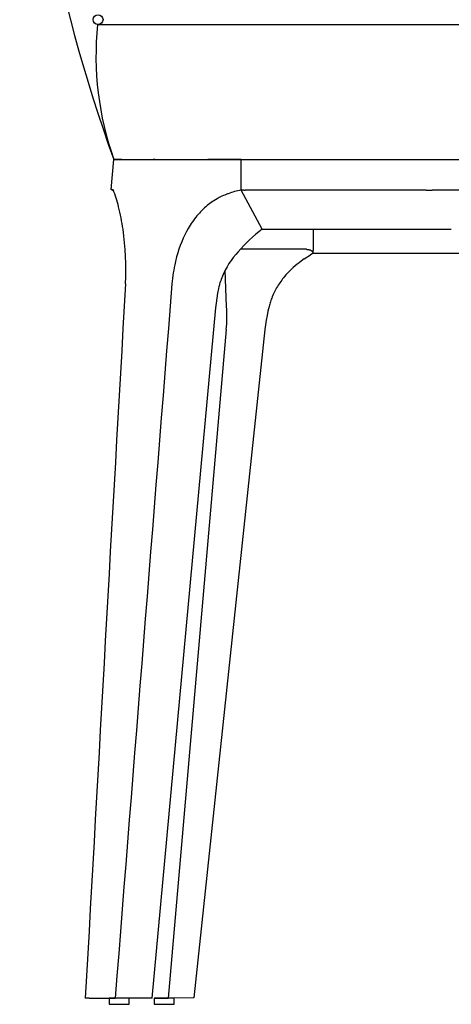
# Model space of a CAD drawing. Header units: centimetres. Extents: x -1 to 3462, y -8473 to -4832.
# Tile 6 of 18: x 487 to 703, y -6532 to -6039. Entities that reach past the tile are written whole.
import ezdxf

# ---------------------------------------------------------------- set-up
doc = ezdxf.new("R2010")
doc.units = ezdxf.units.CM
doc.layers.add('Livello 1', color=1, linetype='Continuous')

msp = doc.modelspace()

# ---------------------------------------------------------------- linework, layer by layer
at = {"layer": 'Livello 1'}
for p, q in [((526.03, -6041.62), (786.78, -6041.62)), ((532.58, -6124.29), (533.91, -6109.12)), ((533.91, -6109.12), (533.96, -6109.12)), ((533.91, -6109.12), (533.91, -6109.12)), ((534.25, -6109.12), (533.96, -6109.12)), ((534.26, -6109.12), (534.25, -6109.12)), ((534.26, -6109.12), (534.43, -6109.12)), ((534.81, -6109.12), (534.43, -6109.12)), ((537.89, -6109.12), (534.81, -6109.12)), ((537.89, -6109.12), (553.69, -6109.12)), ((553.89, -6109.12), (553.69, -6109.12)), ((554.6, -6109.12), (553.89, -6109.12)), ((554.6, -6109.12), (581.08, -6109.12)), ((581.58, -6109.12), (581.08, -6109.12)), ((597.66, -6109.12), (581.58, -6109.12)), ((597.66, -6124.61), (597.66, -6109.12)), ((597.66, -6109.12), (974.34, -6109.12)), ((532.59, -6124.29), (532.58, -6124.29)), ((533.89, -6125.11), (532.59, -6124.29)), ((532.59, -6124.29), (532.63, -6124.29)), ((532.9, -6124.29), (532.63, -6124.29)), ((532.9, -6124.29), (532.92, -6124.29)), ((589.49, -6127), (588.79, -6127.3)), ((590.19, -6126.71), (589.49, -6127)), ((590.9, -6126.44), (590.19, -6126.71)), ((591.26, -6126.31), (590.9, -6126.44)), ((598.98, -6124.61), (597.66, -6124.61)), ((608.27, -6144.12), (597.66, -6124.61)), ((598.98, -6124.61), (599.69, -6124.61)), ((690.36, -6124.61), (599.69, -6124.61)), ((690.36, -6124.61), (693.31, -6124.61)), ((880.25, -6124.61), (693.31, -6124.61)), ((581.33, -6131.78), (580.67, -6132.31)), ((582, -6131.27), (581.33, -6131.78)), ((582.69, -6130.77), (582, -6131.27)), ((583.38, -6130.29), (582.69, -6130.77)), ((584.09, -6129.83), (583.38, -6130.29)), ((584.8, -6129.38), (584.09, -6129.83)), ((585.66, -6128.88), (584.8, -6129.38)), ((586.73, -6128.29), (585.66, -6128.88)), ((587.41, -6127.95), (586.73, -6128.29)), ((588.1, -6127.62), (587.41, -6127.95)), ((588.79, -6127.3), (588.1, -6127.62)), ((576.14, -6136.72), (575.54, -6137.43)), ((576.76, -6136.02), (576.14, -6136.72)), ((577.4, -6135.34), (576.76, -6136.02)), ((578.03, -6134.69), (577.4, -6135.34)), ((578.68, -6134.07), (578.03, -6134.69)), ((579.35, -6133.45), (578.68, -6134.07)), ((580.03, -6132.85), (579.35, -6133.45)), ((580.67, -6132.31), (580.03, -6132.85)), ((572.66, -6141.33), (572.13, -6142.15)), ((573.21, -6140.52), (572.66, -6141.33)), ((573.77, -6139.72), (573.21, -6140.52)), ((574.35, -6138.93), (573.77, -6139.72)), ((574.95, -6138.15), (574.35, -6138.93)), ((575.54, -6137.43), (574.95, -6138.15)), ((569.48, -6146.93), (568.68, -6148.65)), ((570.32, -6145.28), (569.48, -6146.93)), ((571.12, -6143.83), (570.32, -6145.28)), ((571.62, -6142.99), (571.12, -6143.83)), ((572.13, -6142.15), (571.62, -6142.99)), ((608.27, -6144.12), (610.49, -6144.12)), ((610.49, -6144.12), (696.54, -6144.12)), ((633.85, -6144.12), (633.85, -6154.77)), ((696.54, -6144.12), (702.96, -6144.12)), ((567.92, -6150.42), (567.22, -6152.21)), ((568.68, -6148.65), (567.92, -6150.42)), ((565.94, -6156.02), (565.39, -6157.95)), ((566.55, -6154.11), (565.94, -6156.02)), ((567.22, -6152.21), (566.55, -6154.11)), ((630.46, -6154.19), (597.32, -6154.19)), ((630.46, -6154.19), (630.66, -6154.2)), ((630.66, -6154.2), (630.87, -6154.22)), ((630.87, -6154.22), (631.08, -6154.24)), ((631.08, -6154.24), (631.28, -6154.26)), ((631.28, -6154.26), (631.44, -6154.29)), ((631.44, -6154.29), (631.57, -6154.31)), ((631.57, -6154.31), (631.71, -6154.34)), ((631.71, -6154.34), (631.84, -6154.37)), ((631.84, -6154.37), (631.97, -6154.41)), ((631.97, -6154.41), (632.08, -6154.45)), ((632.08, -6154.45), (632.2, -6154.49)), ((632.2, -6154.49), (632.26, -6154.51)), ((632.26, -6154.51), (632.32, -6154.53)), ((632.32, -6154.53), (632.37, -6154.56)), ((632.37, -6154.56), (632.43, -6154.58)), ((633.72, -6156.05), (632.42, -6156.88)), ((632.43, -6154.58), (632.48, -6154.61)), ((632.48, -6154.61), (632.53, -6154.63)), ((632.53, -6154.63), (632.58, -6154.66)), ((632.58, -6154.66), (632.63, -6154.68)), ((632.63, -6154.68), (632.67, -6154.71)), ((632.67, -6154.71), (632.72, -6154.74)), ((632.72, -6154.74), (632.77, -6154.77)), ((632.77, -6154.77), (632.81, -6154.8)), ((632.81, -6154.8), (632.86, -6154.83)), ((632.86, -6154.83), (632.9, -6154.86)), ((632.9, -6154.86), (632.95, -6154.9)), ((632.95, -6154.9), (632.99, -6154.93)), ((632.99, -6154.93), (633.03, -6154.97)), ((633.03, -6154.97), (633.08, -6155)), ((633.08, -6155), (633.12, -6155.04)), ((633.12, -6155.04), (633.16, -6155.08)), ((633.16, -6155.08), (633.21, -6155.13)), ((633.21, -6155.13), (633.23, -6155.16)), ((633.23, -6155.16), (633.27, -6155.21)), ((633.27, -6155.21), (633.31, -6155.26)), ((633.31, -6155.26), (633.35, -6155.3)), ((633.35, -6155.3), (633.39, -6155.35)), ((633.39, -6155.35), (633.42, -6155.41)), ((633.42, -6155.41), (633.46, -6155.46)), ((633.46, -6155.46), (633.49, -6155.51)), ((633.49, -6155.51), (633.52, -6155.57)), ((633.52, -6155.57), (633.55, -6155.62)), ((633.55, -6155.62), (633.58, -6155.68)), ((633.58, -6155.68), (633.61, -6155.74)), ((633.61, -6155.74), (633.63, -6155.8)), ((633.63, -6155.8), (633.65, -6155.86)), ((633.65, -6155.86), (633.68, -6155.92)), ((633.68, -6155.92), (633.7, -6155.98)), ((633.7, -6155.98), (633.72, -6156.05)), ((633.72, -6156.05), (939.84, -6156.05)), ((564.81, -6160.23), (564.44, -6161.91)), ((565.39, -6157.95), (564.81, -6160.23)), ((625.68, -6161.7), (624.72, -6162.51)), ((626.69, -6160.89), (625.68, -6161.7)), ((627.73, -6160.1), (626.69, -6160.89)), ((629.3, -6158.96), (627.73, -6160.1)), ((629.3, -6158.96), (632.42, -6156.88)), ((563.7, -6165.99), (563.5, -6167.36)), ((563.92, -6164.63), (563.7, -6165.99)), ((564.17, -6163.27), (563.92, -6164.63)), ((564.44, -6161.91), (564.17, -6163.27)), ((590.44, -6182.84), (589.76, -6164.58)), ((621.16, -6165.9), (620.13, -6167.03)), ((622.01, -6165.02), (621.16, -6165.9)), ((622.88, -6164.17), (622.01, -6165.02)), ((623.77, -6163.34), (622.88, -6164.17)), ((624.72, -6162.51), (623.77, -6163.34)), ((563.18, -6170.1), (563.06, -6171.47)), ((563.33, -6168.73), (563.18, -6170.1)), ((563.5, -6167.36), (563.33, -6168.73)), ((586.95, -6171.85), (587.22, -6170.89)), ((587.22, -6170.89), (587.52, -6169.93)), ((587.88, -6168.86), (587.98, -6168.6)), ((616.68, -6171.54), (616.27, -6172.19)), ((617.11, -6170.9), (616.68, -6171.54)), ((617.56, -6170.27), (617.11, -6170.9)), ((618.01, -6169.65), (617.56, -6170.27)), ((618.48, -6169.03), (618.01, -6169.65)), ((618.97, -6168.42), (618.48, -6169.03)), ((619.46, -6167.81), (618.97, -6168.42)), ((620.13, -6167.03), (619.46, -6167.81)), ((585.63, -6178.64), (586.03, -6176.21)), ((586.03, -6176.21), (586.49, -6173.79)), ((586.49, -6173.79), (586.71, -6172.81)), ((586.71, -6172.81), (586.95, -6171.85)), ((614.08, -6176.15), (613.77, -6176.84)), ((614.41, -6175.47), (614.08, -6176.15)), ((614.76, -6174.8), (614.41, -6175.47)), ((615.12, -6174.14), (614.76, -6174.8)), ((615.49, -6173.48), (615.12, -6174.14)), ((615.87, -6172.83), (615.49, -6173.48)), ((616.27, -6172.19), (615.87, -6172.83)), ((585.04, -6183.54), (585.3, -6181.09)), ((585.3, -6181.09), (585.63, -6178.64)), ((612.18, -6181.02), (612, -6181.62)), ((612.37, -6180.42), (612.18, -6181.02)), ((612.58, -6179.82), (612.37, -6180.42)), ((612.79, -6179.22), (612.58, -6179.82)), ((613.01, -6178.63), (612.79, -6179.22)), ((613.3, -6177.92), (613.01, -6178.63)), ((613.77, -6176.84), (613.3, -6177.92)), ((553.15, -6529.35), (585.04, -6183.54)), ((611.13, -6185.13), (610.65, -6187.43)), ((611.67, -6182.84), (611.13, -6185.13)), ((611.83, -6182.23), (611.67, -6182.84)), ((612, -6181.62), (611.83, -6182.23)), ((610.24, -6189.74), (609.89, -6192.06)), ((610.65, -6187.43), (610.24, -6189.74)), ((590.27, -6194.4), (561.07, -6529.47)), ((609.61, -6194.4), (574.01, -6529.22)), ((609.89, -6192.06), (609.61, -6194.4)), ((521.61, -6529.4), (519.64, -6529.35)), ((521.61, -6529.4), (522.44, -6529.43)), ((553.15, -6529.35), (534.59, -6529.47)), ((554.07, -6529.38), (561.07, -6529.47)), ((574.01, -6529.22), (561.07, -6529.47))]:
    msp.add_line(p, q, dxfattribs=at)
for points in [[(496.77, -5842.02, 0.349793), (486.79, -5854.29, 0.082771), (533.91, -6109.12)], [(525.76, -6041.61, 0.110445), (533.91, -6109.12), (786.78, -6109.12)]]:
    msp.add_lwpolyline(points, format="xyb", dxfattribs=at)
for points in [[(531.57, -6532.47), (541.57, -6532.47), (541.57, -6529.48), (531.57, -6529.38)], [(554.2, -6532.47), (564.2, -6532.47), (564.21, -6529.48), (554.2, -6529.38)]]:
    msp.add_lwpolyline(points, close=True, dxfattribs=at)
msp.add_circle((526.03, -6039.12), 2.5, dxfattribs=at)
for centre, radius, start, end in [((532.96, -6126.48), 2.19, 73.6319, 91.057), ((488.54, -6143.73), 49.02, 12.8191, 23.2449), ((602.48, -6155.62), 31.38, 98.8396, 110.9473), ((413.61, -6162.73), 126.32, 8.4739, 13.6847), ((400.01, -6164.1), 139.97, 356.9797, 8.2055), ((648.48, -6198.86), 67.92, 126.2971, 140.2735), ((624.59, -6182.45), 39.15, 136.3963, 158.4447), ((629.19, -6154.93), 4.66, 346.1968, 1.9686), ((285871.05, -22413.84), 285793.19, 176.7419766, 176.8138372), ((335191.44, -32961.54), 335699.06, 175.4227106, 175.4840059), ((621.63, -6181.07), 35.89, 160.1088, 161.9171), ((621.85, -6181.15), 36.12, 158.7622, 159.6595), ((510.95, -6187.43), 79.63, 354.984, 3.3058), ((531.55, -5776.68), 752.8, 269.30649, 270.23118)]:
    msp.add_arc(centre, radius, start, end, dxfattribs=at)

doc.saveas('drawing.dxf')
